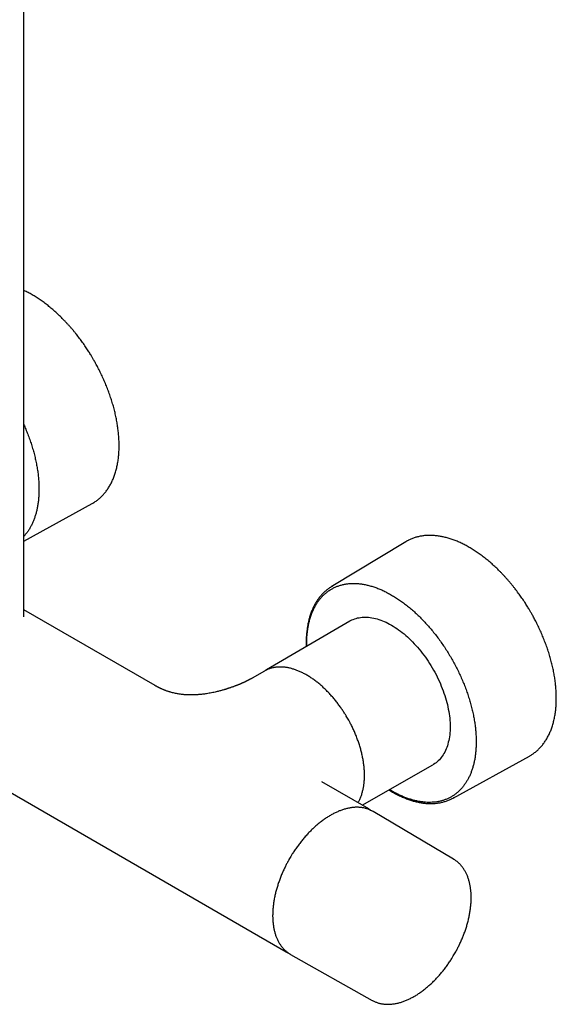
# Model space of a CAD drawing. Header units: millimetres. Extents: x 8 to 1881, y 12 to 2713.
# Tile 2 of 22: x 1666 to 1796, y 251 to 490. Entities that reach past the tile are written whole.
import ezdxf

# ---------------------------------------------------------------- set-up
doc = ezdxf.new("R2010")
doc.units = ezdxf.units.MM

msp = doc.modelspace()

# ---------------------------------------------------------------- linework, layer by layer
at = {"color": 7, "linetype": 'Continuous', "lineweight": 30}
for p, q in [((1667.2, 344.79), (1667.2, 721.45)), ((1667.2, 363.14), (1683.75, 372.25)), ((1759.83, 362.97), (1741.76, 352.03)), ((1561.56, 361.28), (1730.84, 263.56)), ((1699.01, 328.12), (1667.2, 346.49)), ((1746.27, 343.75), (1726.07, 331.94)), ((1735.82, 337.64), (1735.81, 338.2)), ((1725.54, 331.63), (1722.57, 329.92)), ((1771.31, 300.84), (1789.82, 311.02)), ((1749.26, 299.12), (1766.39, 308.89)), ((1750.84, 298.2), (1739.45, 304.78)), ((1739.46, 304.77), (1739.45, 304.77)), ((1751.34, 297.88), (1751.25, 297.95)), ((1771.45, 286.02), (1751.89, 297.59)), ((1731.9, 262.96), (1751.69, 251.81)), ((1751.69, 251.81), (1751.69, 251.81))]:
    msp.add_line(p, q, dxfattribs=at)
at = {"color": 7, "linetype": 'Continuous', "lineweight": 30, "flags": 128}
for points in [[(1683.75, 372.25), (1683.89, 372.33), (1684.15, 372.49)], [(1760.21, 363.19), (1760.04, 363.09), (1759.83, 362.97)], [(1746.27, 343.75), (1746.46, 343.85), (1746.78, 344.02), (1747.1, 344.16), (1747.44, 344.29), (1747.79, 344.4), (1748.14, 344.5), (1748.5, 344.57), (1748.87, 344.63), (1749.25, 344.68), (1749.63, 344.7), (1750.02, 344.71), (1750.41, 344.7), (1750.82, 344.67), (1751.22, 344.63), (1751.63, 344.57), (1752.05, 344.49), (1752.47, 344.39), (1752.89, 344.28), (1753.32, 344.15), (1753.75, 344), (1754.18, 343.84), (1754.61, 343.66), (1755.05, 343.46), (1755.49, 343.24), (1755.92, 343.02), (1756.36, 342.77), (1756.8, 342.51), (1757.24, 342.23), (1757.68, 341.94), (1758.11, 341.64), (1758.55, 341.32), (1758.98, 340.98), (1759.41, 340.63), (1759.83, 340.27), (1760.26, 339.89), (1760.68, 339.51), (1761.09, 339.11), (1761.5, 338.69), (1761.91, 338.27), (1762.31, 337.83), (1762.71, 337.39), (1763.1, 336.93), (1763.48, 336.46), (1763.85, 335.98), (1764.22, 335.5), (1764.59, 335), (1764.94, 334.5), (1765.28, 333.99), (1765.62, 333.47), (1765.95, 332.95), (1766.27, 332.42), (1766.58, 331.88), (1766.88, 331.34), (1767.17, 330.79), (1767.45, 330.24), (1767.72, 329.68), (1767.98, 329.13), (1768.23, 328.57), (1768.46, 328), (1768.69, 327.44), (1768.9, 326.87), (1769.1, 326.31), (1769.29, 325.74), (1769.47, 325.18), (1769.63, 324.61), (1769.79, 324.05), (1769.92, 323.49), (1770.05, 322.93), (1770.16, 322.38), (1770.26, 321.83), (1770.35, 321.28), (1770.43, 320.74), (1770.49, 320.2), (1770.53, 319.67), (1770.57, 319.15), (1770.59, 318.63), (1770.59, 318.12), (1770.59, 317.62), (1770.57, 317.12), (1770.53, 316.64), (1770.49, 316.16), (1770.43, 315.7), (1770.35, 315.24), (1770.26, 314.79), (1770.16, 314.36), (1770.05, 313.94), (1769.92, 313.53), (1769.79, 313.13), (1769.63, 312.74), (1769.47, 312.36), (1769.29, 312), (1769.1, 311.66), (1768.9, 311.32), (1768.69, 311), (1768.46, 310.7), (1768.23, 310.41), (1767.98, 310.14), (1767.72, 309.88), (1767.45, 309.63), (1767.17, 309.4), (1766.88, 309.19), (1766.58, 309), (1766.39, 308.89)], [(1725.79, 331.77), (1725.65, 331.7), (1725.54, 331.63)], [(1789.82, 311.02), (1789.96, 311.1), (1790.22, 311.26)], [(1750.84, 298.2), (1751.03, 298.09), (1751.24, 297.95)], [(1751.89, 297.59), (1751.79, 297.65), (1751.62, 297.74)], [(1731.65, 263.1), (1731.72, 263.06), (1731.9, 262.96)]]:
    msp.add_lwpolyline(points, dxfattribs=at)
at = {"color": 7, "linetype": 'Continuous', "lineweight": 30}
for centre, start, end in [((1746.86, 343.6), 118.4982, 123.8384), ((1766.56, 309.48), 296.2334, 301.4258)]:
    msp.add_arc(centre, 9.86, start, end, dxfattribs=at)
for points, knots in [([(1684.12, 407.09), (1684, 407.3), (1683.83, 407.59), (1683.57, 408.02), (1683.34, 408.39), (1683.07, 408.83), (1682.78, 409.29), (1682.46, 409.77), (1682.13, 410.26), (1681.79, 410.76), (1681.44, 411.26), (1681.07, 411.77), (1680.7, 412.27), (1680.31, 412.78), (1679.92, 413.28), (1679.52, 413.78), (1679.11, 414.27), (1678.69, 414.76), (1678.27, 415.24), (1677.84, 415.72), (1677.4, 416.19), (1676.96, 416.65), (1676.52, 417.1), (1676.07, 417.55), (1675.61, 417.98), (1675.15, 418.41), (1674.69, 418.83), (1674.22, 419.24), (1673.75, 419.64), (1673.28, 420.02), (1672.81, 420.4), (1672.33, 420.76), (1671.85, 421.12), (1671.36, 421.46), (1670.88, 421.79), (1670.39, 422.11), (1669.91, 422.42), (1669.42, 422.71), (1668.93, 422.99), (1668.44, 423.26), (1667.95, 423.52), (1667.54, 423.72), (1667.29, 423.84), (1667.2, 423.88)], [0, 0, 0, 0, 0.027365, 0.038705, 0.057503, 0.077067, 0.098084, 0.12004, 0.142729, 0.165983, 0.189686, 0.213749, 0.238108, 0.262712, 0.287522, 0.312506, 0.33764, 0.362902, 0.388275, 0.413747, 0.439304, 0.464937, 0.490638, 0.516399, 0.542213, 0.568076, 0.593983, 0.619929, 0.64591, 0.671924, 0.697968, 0.724039, 0.750135, 0.776253, 0.802393, 0.828552, 0.85473, 0.880925, 0.907135, 0.93336, 0.9596, 0.985853, 1, 1, 1, 1]), ([(1684.17, 372.49), (1684.28, 372.57), (1684.52, 372.71), (1684.86, 372.96), (1685.2, 373.21), (1685.53, 373.49), (1685.85, 373.78), (1686.17, 374.08), (1686.47, 374.4), (1686.76, 374.73), (1687.05, 375.08), (1687.32, 375.45), (1687.58, 375.83), (1687.84, 376.22), (1688.08, 376.63), (1688.31, 377.05), (1688.53, 377.49), (1688.73, 377.94), (1688.93, 378.4), (1689.11, 378.88), (1689.28, 379.37), (1689.44, 379.87), (1689.58, 380.39), (1689.71, 380.91), (1689.83, 381.45), (1689.94, 382), (1690.03, 382.56), (1690.11, 383.13), (1690.17, 383.7), (1690.22, 384.29), (1690.26, 384.89), (1690.28, 385.5), (1690.29, 386.11), (1690.29, 386.74), (1690.28, 387.34), (1690.25, 387.96), (1690.21, 388.56), (1690.16, 389.16), (1690.1, 389.75), (1690.02, 390.34), (1689.94, 390.94), (1689.85, 391.54), (1689.75, 392.14), (1689.63, 392.74), (1689.51, 393.35), (1689.37, 393.96), (1689.23, 394.58), (1689.07, 395.19), (1688.9, 395.81), (1688.73, 396.42), (1688.54, 397.04), (1688.35, 397.66), (1688.14, 398.28), (1687.92, 398.9), (1687.7, 399.51), (1687.47, 400.13), (1687.22, 400.74), (1686.97, 401.35), (1686.71, 401.96), (1686.44, 402.57), (1686.16, 403.17), (1685.88, 403.77), (1685.59, 404.35), (1685.31, 404.92), (1685.03, 405.45), (1684.78, 405.91), (1684.56, 406.32), (1684.35, 406.7), (1684.2, 406.96), (1684.12, 407.09)], [0, 0, 0, 0, 0.0147384, 0.0300137, 0.0453349, 0.0607045, 0.0761245, 0.0915964, 0.1071213, 0.1226997, 0.1383314, 0.1540159, 0.169752, 0.1855383, 0.2013725, 0.2172525, 0.2331755, 0.2491387, 0.2651391, 0.2811738, 0.2972398, 0.3133342, 0.3294543, 0.3455974, 0.3617612, 0.3779435, 0.3941425, 0.4103565, 0.4265841, 0.4428242, 0.459076, 0.4753387, 0.491612, 0.5078957, 0.5241901, 0.5388176, 0.5550881, 0.5697112, 0.5843331, 0.5989526, 0.6135694, 0.6281835, 0.6427947, 0.6574027, 0.6720074, 0.6866085, 0.7012059, 0.715799, 0.7303877, 0.7449712, 0.7595491, 0.7741205, 0.7886844, 0.8032394, 0.817784, 0.8323155, 0.8468309, 0.8613253, 0.8757918, 0.8902197, 0.9045915, 0.9188766, 0.9330161, 0.9468803, 0.9601168, 0.9717915, 0.9804313, 0.9901746, 1, 1, 1, 1]), ([(1667.2, 391.31), (1667.35, 390.97), (1667.68, 390.21), (1668.15, 389.03), (1668.62, 387.78), (1669.04, 386.53), (1669.41, 385.28), (1669.75, 384.04), (1670.04, 382.8), (1670.29, 381.57), (1670.5, 380.36), (1670.66, 379.16), (1670.77, 377.99), (1670.84, 376.83), (1670.85, 376.08), (1670.85, 375.7)], [0, 0, 0, 0, 0.064706, 0.142628, 0.220583, 0.298515, 0.376458, 0.454412, 0.532335, 0.610293, 0.688216, 0.766171, 0.844103, 0.922054, 1, 1, 1, 1]), ([(1670.85, 375.7), (1670.85, 375.35), (1670.84, 374.65), (1670.78, 373.63), (1670.68, 372.64), (1670.54, 371.68), (1670.36, 370.77), (1670.14, 369.89), (1669.89, 369.06), (1669.61, 368.26), (1669.28, 367.49), (1668.92, 366.75), (1668.53, 366.06), (1668.09, 365.4), (1667.65, 364.81), (1667.34, 364.46), (1667.2, 364.3)], [0, 0, 0, 0, 0.0736375, 0.1470685, 0.2204386, 0.293894, 0.3668835, 0.4378994, 0.5088377, 0.5798306, 0.6510099, 0.723012, 0.794856, 0.8666781, 0.9386149, 1, 1, 1, 1]), ([(1790.19, 345.86), (1790.07, 346.07), (1789.89, 346.36), (1789.64, 346.79), (1789.41, 347.16), (1789.14, 347.6), (1788.84, 348.06), (1788.53, 348.54), (1788.2, 349.03), (1787.86, 349.53), (1787.5, 350.03), (1787.14, 350.54), (1786.76, 351.04), (1786.38, 351.55), (1785.98, 352.05), (1785.58, 352.55), (1785.17, 353.04), (1784.76, 353.53), (1784.33, 354.01), (1783.91, 354.49), (1783.47, 354.96), (1783.03, 355.42), (1782.58, 355.87), (1782.13, 356.32), (1781.68, 356.75), (1781.22, 357.18), (1780.76, 357.6), (1780.29, 358.01), (1779.82, 358.4), (1779.35, 358.79), (1778.87, 359.17), (1778.39, 359.53), (1777.91, 359.89), (1777.43, 360.23), (1776.95, 360.56), (1776.46, 360.88), (1775.97, 361.19), (1775.48, 361.48), (1775, 361.76), (1774.51, 362.03), (1774.02, 362.29), (1773.53, 362.53), (1773.04, 362.76), (1772.55, 362.98), (1772.07, 363.18), (1771.58, 363.37), (1771.09, 363.54), (1770.61, 363.7), (1770.13, 363.85), (1769.65, 363.98), (1769.18, 364.1), (1768.7, 364.2), (1768.23, 364.29), (1767.76, 364.37), (1767.3, 364.43), (1766.84, 364.47), (1766.38, 364.51), (1765.93, 364.52), (1765.48, 364.52), (1765.04, 364.51), (1764.6, 364.48), (1764.16, 364.43), (1763.74, 364.37), (1763.31, 364.3), (1762.9, 364.21), (1762.48, 364.11), (1762.08, 363.99), (1761.68, 363.85), (1761.29, 363.7), (1760.9, 363.53), (1760.55, 363.36), (1760.33, 363.25), (1760.23, 363.19)], [0, 0, 0, 0, 0.015422, 0.021813, 0.032408, 0.043433, 0.055278, 0.067652, 0.080439, 0.093545, 0.106903, 0.120465, 0.134193, 0.148059, 0.162042, 0.176122, 0.190287, 0.204524, 0.218824, 0.233179, 0.247583, 0.262029, 0.276514, 0.291032, 0.30558, 0.320156, 0.334757, 0.349379, 0.364022, 0.378683, 0.393361, 0.408054, 0.422761, 0.437481, 0.452212, 0.466955, 0.481708, 0.496471, 0.511243, 0.526023, 0.540811, 0.555606, 0.570409, 0.585218, 0.600034, 0.614856, 0.629683, 0.644516, 0.659355, 0.674199, 0.689049, 0.703903, 0.718763, 0.733628, 0.748499, 0.763375, 0.778258, 0.793146, 0.808042, 0.822946, 0.837858, 0.85278, 0.867714, 0.88266, 0.897621, 0.9126, 0.927597, 0.942617, 0.957663, 0.972736, 0.987841, 1, 1, 1, 1]), ([(1741.36, 351.78), (1741.3, 351.74), (1741.13, 351.63), (1740.85, 351.42), (1740.52, 351.16), (1740.2, 350.88), (1739.88, 350.58), (1739.58, 350.27), (1739.28, 349.95), (1738.99, 349.61), (1738.72, 349.25), (1738.45, 348.88), (1738.19, 348.5), (1737.95, 348.1), (1737.72, 347.68), (1737.5, 347.26), (1737.29, 346.81), (1737.09, 346.36), (1736.9, 345.89), (1736.73, 345.41), (1736.57, 344.91), (1736.42, 344.41), (1736.28, 343.89), (1736.16, 343.36), (1736.05, 342.82), (1735.96, 342.27), (1735.88, 341.71), (1735.81, 341.13), (1735.75, 340.55), (1735.71, 339.96), (1735.68, 339.36), (1735.67, 338.75), (1735.67, 338.16), (1735.67, 337.76), (1735.68, 337.57), (1735.68, 337.56)], [0, 0, 0, 0, 0.014101, 0.044713, 0.075422, 0.106231, 0.137144, 0.168164, 0.199293, 0.23053, 0.261875, 0.293327, 0.324882, 0.356536, 0.388286, 0.420126, 0.452051, 0.484053, 0.516128, 0.54827, 0.580471, 0.612726, 0.645031, 0.67738, 0.709767, 0.742191, 0.774645, 0.807129, 0.839638, 0.872172, 0.904728, 0.937306, 0.969906, 0.999188, 1, 1, 1, 1]), ([(1738.32, 348.13), (1738.48, 348.36), (1738.8, 348.83), (1739.33, 349.47), (1739.89, 350.06), (1740.49, 350.59), (1741.12, 351.08), (1741.79, 351.5), (1742.49, 351.87), (1743.22, 352.19), (1743.98, 352.44), (1744.77, 352.64), (1745.58, 352.78), (1746.42, 352.86), (1747.28, 352.88), (1748.16, 352.85), (1749.06, 352.75), (1749.97, 352.6), (1750.9, 352.38), (1751.84, 352.11), (1752.79, 351.78), (1753.75, 351.4), (1754.72, 350.96), (1755.68, 350.46), (1756.65, 349.91), (1757.62, 349.31), (1758.59, 348.66), (1759.55, 347.96), (1760.51, 347.21), (1761.45, 346.41), (1762.38, 345.57), (1763.3, 344.68), (1764.21, 343.76), (1765.1, 342.79), (1765.97, 341.79), (1766.81, 340.76), (1767.64, 339.69), (1768.43, 338.59), (1769.21, 337.47), (1769.95, 336.32), (1770.66, 335.15), (1771.34, 333.96), (1771.99, 332.75), (1772.6, 331.53), (1773.18, 330.29), (1773.72, 329.05), (1774.22, 327.8), (1774.68, 326.55), (1775.1, 325.3), (1775.48, 324.05), (1775.82, 322.81), (1776.11, 321.57), (1776.36, 320.34), (1776.56, 319.13), (1776.72, 317.93), (1776.84, 316.75), (1776.91, 315.6), (1776.92, 314.84), (1776.92, 314.47)], [0, 0, 0, 0, 0.017855, 0.035714, 0.053567, 0.071427, 0.089282, 0.10714, 0.125, 0.142853, 0.160714, 0.178567, 0.196427, 0.214282, 0.23214, 0.25, 0.267853, 0.285714, 0.303567, 0.321427, 0.339282, 0.35714, 0.375, 0.392853, 0.410714, 0.428567, 0.446427, 0.464282, 0.48214, 0.5, 0.517853, 0.535714, 0.553567, 0.571427, 0.589282, 0.60714, 0.625, 0.642853, 0.660714, 0.678567, 0.696427, 0.714282, 0.73214, 0.75, 0.767853, 0.785714, 0.803567, 0.821427, 0.839282, 0.85714, 0.875, 0.892853, 0.910714, 0.928567, 0.946427, 0.964282, 0.982142, 1, 1, 1, 1]), ([(1735.81, 338.2), (1735.81, 338.59), (1735.82, 339.38), (1735.9, 340.51), (1736.03, 341.62), (1736.21, 342.69), (1736.44, 343.71), (1736.72, 344.7), (1737.05, 345.64), (1737.42, 346.52), (1737.84, 347.36), (1738.16, 347.87), (1738.32, 348.13)], [0, 0, 0, 0, 0.0996144, 0.1991789, 0.2992354, 0.399574, 0.5, 0.6003898, 0.7007404, 0.8008091, 0.9003676, 1, 1, 1, 1]), ([(1790.23, 311.26), (1790.35, 311.34), (1790.58, 311.48), (1790.93, 311.72), (1791.27, 311.98), (1791.6, 312.26), (1791.92, 312.55), (1792.23, 312.85), (1792.54, 313.17), (1792.83, 313.5), (1793.11, 313.85), (1793.39, 314.22), (1793.65, 314.6), (1793.9, 314.99), (1794.14, 315.4), (1794.37, 315.82), (1794.59, 316.26), (1794.8, 316.71), (1794.99, 317.17), (1795.18, 317.65), (1795.35, 318.14), (1795.5, 318.64), (1795.65, 319.16), (1795.78, 319.68), (1795.9, 320.22), (1796, 320.77), (1796.09, 321.33), (1796.17, 321.89), (1796.24, 322.47), (1796.29, 323.06), (1796.33, 323.66), (1796.35, 324.27), (1796.36, 324.88), (1796.36, 325.5), (1796.34, 326.11), (1796.31, 326.73), (1796.27, 327.33), (1796.22, 327.93), (1796.16, 328.52), (1796.09, 329.11), (1796.01, 329.71), (1795.92, 330.31), (1795.81, 330.91), (1795.7, 331.51), (1795.57, 332.12), (1795.44, 332.73), (1795.29, 333.35), (1795.14, 333.96), (1794.97, 334.58), (1794.79, 335.19), (1794.61, 335.81), (1794.41, 336.43), (1794.21, 337.05), (1793.99, 337.66), (1793.77, 338.28), (1793.53, 338.9), (1793.29, 339.51), (1793.04, 340.12), (1792.78, 340.73), (1792.51, 341.34), (1792.23, 341.94), (1791.95, 342.54), (1791.66, 343.12), (1791.37, 343.69), (1791.09, 344.22), (1790.85, 344.68), (1790.63, 345.09), (1790.41, 345.47), (1790.26, 345.73), (1790.19, 345.86)], [0, 0, 0, 0, 0.0147384, 0.0300137, 0.0453349, 0.0607045, 0.0761245, 0.0915964, 0.1071213, 0.1226997, 0.1383314, 0.1540159, 0.169752, 0.1855383, 0.2013725, 0.2172525, 0.2331755, 0.2491387, 0.2651391, 0.2811738, 0.2972398, 0.3133342, 0.3294543, 0.3455974, 0.3617612, 0.3779435, 0.3941425, 0.4103565, 0.4265841, 0.4428242, 0.459076, 0.4753387, 0.491612, 0.5078957, 0.5241901, 0.5388176, 0.5550881, 0.5697112, 0.5843331, 0.5989526, 0.6135694, 0.6281835, 0.6427947, 0.6574027, 0.6720074, 0.6866085, 0.7012059, 0.715799, 0.7303877, 0.7449712, 0.7595491, 0.7741205, 0.7886844, 0.8032394, 0.817784, 0.8323155, 0.8468309, 0.8613253, 0.8757918, 0.8902197, 0.9045915, 0.9188766, 0.9330161, 0.9468803, 0.9601168, 0.9717915, 0.9804313, 0.9901746, 1, 1, 1, 1]), ([(1726.07, 331.94), (1726.03, 331.92), (1725.94, 331.86), (1725.83, 331.8), (1725.77, 331.75), (1725.75, 331.74)], [0, 0, 0, 0, 0.369674, 0.829451, 1, 1, 1, 1]), ([(1745.72, 320.19), (1745.62, 320.37), (1745.47, 320.62), (1745.25, 320.98), (1745.07, 321.28), (1744.84, 321.64), (1744.59, 322.01), (1744.33, 322.4), (1744.06, 322.8), (1743.77, 323.2), (1743.47, 323.6), (1743.17, 324), (1742.85, 324.4), (1742.53, 324.8), (1742.19, 325.19), (1741.86, 325.58), (1741.51, 325.97), (1741.16, 326.34), (1740.8, 326.71), (1740.44, 327.07), (1740.08, 327.43), (1739.7, 327.77), (1739.33, 328.11), (1738.95, 328.43), (1738.57, 328.75), (1738.18, 329.05), (1737.8, 329.35), (1737.41, 329.63), (1737.01, 329.9), (1736.62, 330.16), (1736.23, 330.41), (1735.83, 330.65), (1735.43, 330.87), (1735.04, 331.08), (1734.64, 331.28), (1734.24, 331.47), (1733.84, 331.64), (1733.45, 331.8), (1733.05, 331.94), (1732.66, 332.07), (1732.27, 332.19), (1731.88, 332.3), (1731.49, 332.38), (1731.11, 332.46), (1730.73, 332.52), (1730.35, 332.57), (1729.97, 332.6), (1729.6, 332.61), (1729.23, 332.62), (1728.87, 332.6), (1728.51, 332.58), (1728.16, 332.53), (1727.81, 332.47), (1727.47, 332.4), (1727.13, 332.31), (1726.8, 332.21), (1726.48, 332.09), (1726.16, 331.96), (1725.94, 331.85), (1725.82, 331.79), (1725.81, 331.78)], [0, 0, 0, 0, 0.019976, 0.027928, 0.041148, 0.054857, 0.069553, 0.084884, 0.100711, 0.11692, 0.133433, 0.150189, 0.167144, 0.184263, 0.20152, 0.218893, 0.236366, 0.253924, 0.271555, 0.289251, 0.307003, 0.324805, 0.342651, 0.360536, 0.378455, 0.396406, 0.414385, 0.43239, 0.450418, 0.468466, 0.486534, 0.50462, 0.522722, 0.54084, 0.558971, 0.577115, 0.595271, 0.613438, 0.631615, 0.649802, 0.667997, 0.6862, 0.704411, 0.722629, 0.740853, 0.759084, 0.777321, 0.795565, 0.813816, 0.832076, 0.850346, 0.86863, 0.886929, 0.905248, 0.923592, 0.941967, 0.960379, 0.978835, 0.997343, 1, 1, 1, 1]), ([(1722.57, 329.92), (1722.51, 329.88), (1722.39, 329.82), (1722.23, 329.73), (1722.1, 329.66), (1721.99, 329.6), (1721.9, 329.55), (1721.81, 329.5), (1721.7, 329.45), (1721.59, 329.39), (1721.49, 329.34), (1721.4, 329.29), (1721.3, 329.24), (1721.19, 329.19), (1721.06, 329.12), (1720.91, 329.05), (1720.77, 328.98), (1720.64, 328.92), (1720.51, 328.86), (1720.39, 328.81), (1720.25, 328.74), (1720.09, 328.68), (1719.92, 328.6), (1719.75, 328.53), (1719.56, 328.45), (1719.36, 328.36), (1719.15, 328.28), (1718.95, 328.2), (1718.78, 328.13), (1718.62, 328.07), (1718.45, 328.01), (1718.25, 327.93), (1718.02, 327.84), (1717.74, 327.74), (1717.44, 327.64), (1717.15, 327.54), (1716.87, 327.45), (1716.63, 327.37), (1716.42, 327.3), (1716.23, 327.24), (1716.09, 327.2), (1715.95, 327.16), (1715.82, 327.12), (1715.6, 327.06), (1715.31, 326.97), (1714.92, 326.86), (1714.52, 326.76), (1714.07, 326.65), (1713.57, 326.53), (1713, 326.41), (1712.41, 326.29), (1711.82, 326.19), (1711.26, 326.1), (1710.76, 326.03), (1710.31, 325.98), (1709.92, 325.94), (1709.56, 325.91), (1709.18, 325.88), (1708.74, 325.85), (1708.3, 325.84), (1707.84, 325.83), (1707.38, 325.83), (1706.93, 325.85), (1706.5, 325.87), (1706.11, 325.9), (1705.76, 325.93), (1705.4, 325.97), (1705.02, 326.02), (1704.63, 326.08), (1704.19, 326.16), (1703.73, 326.26), (1703.26, 326.37), (1702.88, 326.47), (1702.56, 326.57), (1702.3, 326.65), (1702.01, 326.74), (1701.74, 326.84), (1701.47, 326.94), (1701.23, 327.04), (1700.98, 327.14), (1700.75, 327.24), (1700.52, 327.34), (1700.32, 327.44), (1700.16, 327.51), (1700.03, 327.58), (1699.92, 327.63), (1699.81, 327.69), (1699.67, 327.76), (1699.5, 327.85), (1699.32, 327.95), (1699.15, 328.04), (1699.04, 328.1), (1699.01, 328.13)], [0, 0, 0, 0, 0.012778, 0.023304, 0.031594, 0.038396, 0.044111, 0.049529, 0.055842, 0.063223, 0.069765, 0.074882, 0.079469, 0.086022, 0.094144, 0.10279, 0.110669, 0.117773, 0.124319, 0.130926, 0.137634, 0.146193, 0.154658, 0.163188, 0.172381, 0.182298, 0.192743, 0.202108, 0.210042, 0.216838, 0.224027, 0.232806, 0.243179, 0.255151, 0.268726, 0.281371, 0.293047, 0.303336, 0.312235, 0.319742, 0.325759, 0.330536, 0.335801, 0.342171, 0.355787, 0.371227, 0.387506, 0.402073, 0.422254, 0.44408, 0.465509, 0.487146, 0.508229, 0.525186, 0.541222, 0.555354, 0.566322, 0.579454, 0.595172, 0.611894, 0.626578, 0.64304, 0.660209, 0.675414, 0.688937, 0.70193, 0.71471, 0.72855, 0.743621, 0.758407, 0.779103, 0.798213, 0.816955, 0.828303, 0.839889, 0.851894, 0.865647, 0.876882, 0.888315, 0.899695, 0.911024, 0.922278, 0.932556, 0.941363, 0.947118, 0.951966, 0.957286, 0.965115, 0.973073, 0.982659, 0.993919, 1, 1, 1, 1]), ([(1748.23, 299.71), (1748.26, 299.75), (1748.35, 299.9), (1748.5, 300.17), (1748.68, 300.53), (1748.84, 300.91), (1749, 301.3), (1749.14, 301.71), (1749.27, 302.11), (1749.38, 302.52), (1749.48, 302.93), (1749.56, 303.35), (1749.63, 303.76), (1749.69, 304.18), (1749.74, 304.61), (1749.78, 305.05), (1749.81, 305.49), (1749.82, 305.94), (1749.83, 306.39), (1749.82, 306.85), (1749.8, 307.32), (1749.77, 307.79), (1749.74, 308.27), (1749.68, 308.75), (1749.62, 309.23), (1749.55, 309.72), (1749.47, 310.21), (1749.37, 310.71), (1749.27, 311.21), (1749.16, 311.71), (1749.03, 312.21), (1748.9, 312.71), (1748.75, 313.21), (1748.6, 313.72), (1748.43, 314.22), (1748.26, 314.72), (1748.07, 315.23), (1747.88, 315.73), (1747.68, 316.23), (1747.47, 316.72), (1747.25, 317.21), (1747.03, 317.7), (1746.8, 318.17), (1746.57, 318.63), (1746.36, 319.03), (1746.17, 319.38), (1745.97, 319.76), (1745.82, 320.03), (1745.72, 320.19)], [0, 0, 0, 0, 0.0083818, 0.0325694, 0.0568661, 0.0812639, 0.1057542, 0.1303281, 0.1549769, 0.1771536, 0.2018528, 0.2240525, 0.246261, 0.2684745, 0.2906909, 0.3129086, 0.3351262, 0.3573422, 0.3795552, 0.4017645, 0.4239693, 0.4461689, 0.4683627, 0.4905501, 0.5127308, 0.534904, 0.5570694, 0.5792263, 0.601374, 0.6235118, 0.6456385, 0.667753, 0.6898535, 0.7119378, 0.734003, 0.756045, 0.7780578, 0.8000332, 0.8219583, 0.8438127, 0.8655621, 0.8871441, 0.9084308, 0.9291157, 0.9482284, 0.9633824, 0.9770308, 1, 1, 1, 1]), ([(1776.92, 314.47), (1776.92, 314.12), (1776.91, 313.42), (1776.84, 312.4), (1776.74, 311.41), (1776.6, 310.45), (1776.42, 309.53), (1776.21, 308.66), (1775.96, 307.83), (1775.67, 307.02), (1775.35, 306.26), (1774.99, 305.52), (1774.59, 304.82), (1774.16, 304.17), (1773.7, 303.55), (1773.2, 302.98), (1772.67, 302.46), (1772.12, 301.99), (1771.54, 301.55), (1770.93, 301.17), (1770.28, 300.82), (1769.6, 300.52), (1768.89, 300.27), (1768.16, 300.07), (1767.4, 299.93), (1766.62, 299.83), (1765.83, 299.79), (1765.02, 299.8), (1764.19, 299.86), (1763.35, 299.97), (1762.5, 300.13), (1761.63, 300.34), (1760.75, 300.6), (1759.87, 300.91), (1759, 301.27), (1758.12, 301.66), (1757.24, 302.11), (1756.49, 302.51), (1756.04, 302.79), (1755.88, 302.89)], [0, 0, 0, 0, 0.027953, 0.055827, 0.083678, 0.111561, 0.139268, 0.166225, 0.193153, 0.220102, 0.247122, 0.274453, 0.301725, 0.328989, 0.356296, 0.383705, 0.410596, 0.437447, 0.46431, 0.491233, 0.518977, 0.54666, 0.574334, 0.602056, 0.630019, 0.657629, 0.68522, 0.712652, 0.740087, 0.767688, 0.795226, 0.822758, 0.850335, 0.877833, 0.904662, 0.931461, 0.958279, 0.985165, 1, 1, 1, 1]), ([(1755.74, 302.81), (1755.78, 302.79), (1755.99, 302.66), (1756.36, 302.44), (1756.84, 302.16), (1757.33, 301.9), (1757.81, 301.65), (1758.3, 301.41), (1758.78, 301.19), (1759.27, 300.98), (1759.75, 300.78), (1760.23, 300.6), (1760.71, 300.43), (1761.19, 300.27), (1761.67, 300.13), (1762.14, 300), (1762.62, 299.89), (1763.08, 299.79), (1763.55, 299.71), (1764.01, 299.64), (1764.47, 299.58), (1764.93, 299.54), (1765.38, 299.52), (1765.83, 299.51), (1766.27, 299.51), (1766.71, 299.53), (1767.15, 299.57), (1767.57, 299.62), (1768, 299.68), (1768.42, 299.76), (1768.83, 299.86), (1769.23, 299.97), (1769.63, 300.1), (1770.03, 300.24), (1770.41, 300.4), (1770.71, 300.52), (1770.87, 300.61), (1770.9, 300.63)], [0, 0, 0, 0, 0.00815, 0.037692, 0.067252, 0.096828, 0.12642, 0.156028, 0.185649, 0.215284, 0.244931, 0.274591, 0.304262, 0.333945, 0.363639, 0.393343, 0.423059, 0.452784, 0.482521, 0.512268, 0.542026, 0.571796, 0.601578, 0.631373, 0.661183, 0.691009, 0.720854, 0.750719, 0.780609, 0.810526, 0.840474, 0.87046, 0.900487, 0.930561, 0.960689, 0.990877, 1, 1, 1, 1]), ([(1751.61, 297.75), (1751.58, 297.76), (1751.45, 297.83), (1751.22, 297.94), (1750.89, 298.08), (1750.56, 298.2), (1750.22, 298.31), (1749.87, 298.4), (1749.51, 298.48), (1749.14, 298.53), (1748.76, 298.58), (1748.38, 298.6), (1747.99, 298.61), (1747.59, 298.6), (1747.19, 298.58), (1746.78, 298.53), (1746.36, 298.47), (1745.94, 298.39), (1745.53, 298.3), (1745.11, 298.19), (1744.71, 298.07), (1744.3, 297.93), (1743.91, 297.79), (1743.52, 297.63), (1743.12, 297.46), (1742.73, 297.27), (1742.33, 297.08), (1741.94, 296.86), (1741.54, 296.64), (1741.14, 296.4), (1740.75, 296.16), (1740.35, 295.9), (1739.96, 295.62), (1739.57, 295.34), (1739.18, 295.04), (1738.79, 294.74), (1738.41, 294.42), (1738.03, 294.09), (1737.65, 293.75), (1737.27, 293.4), (1736.9, 293.04), (1736.54, 292.68), (1736.17, 292.3), (1735.81, 291.91), (1735.46, 291.52), (1735.11, 291.11), (1734.77, 290.7), (1734.43, 290.29), (1734.1, 289.86), (1733.78, 289.43), (1733.46, 289), (1733.15, 288.56), (1732.85, 288.13), (1732.58, 287.7), (1732.33, 287.32), (1732.12, 286.98), (1731.9, 286.61), (1731.74, 286.35), (1731.65, 286.19)], [0, 0, 0, 0, 0.004718, 0.02338, 0.042123, 0.060955, 0.079881, 0.098906, 0.118032, 0.137262, 0.156596, 0.176031, 0.195566, 0.215194, 0.23491, 0.254709, 0.274583, 0.294524, 0.314526, 0.332522, 0.352565, 0.370579, 0.388601, 0.406626, 0.424654, 0.442683, 0.460712, 0.478739, 0.496765, 0.514787, 0.532805, 0.550819, 0.568829, 0.586833, 0.604832, 0.622825, 0.640811, 0.65879, 0.676762, 0.694726, 0.712681, 0.730626, 0.74856, 0.76648, 0.784385, 0.802271, 0.820134, 0.837966, 0.855756, 0.87349, 0.891137, 0.908648, 0.925917, 0.942693, 0.958173, 0.970416, 0.981506, 1, 1, 1, 1]), ([(1731.65, 286.19), (1731.55, 286.01), (1731.41, 285.76), (1731.2, 285.39), (1731.03, 285.08), (1730.84, 284.7), (1730.64, 284.3), (1730.43, 283.88), (1730.23, 283.45), (1730.02, 283), (1729.82, 282.54), (1729.63, 282.07), (1729.44, 281.6), (1729.26, 281.12), (1729.08, 280.63), (1728.91, 280.15), (1728.76, 279.66), (1728.6, 279.16), (1728.46, 278.67), (1728.33, 278.18), (1728.21, 277.68), (1728.1, 277.19), (1727.99, 276.7), (1727.9, 276.21), (1727.82, 275.72), (1727.75, 275.23), (1727.69, 274.75), (1727.64, 274.27), (1727.6, 273.79), (1727.57, 273.32), (1727.55, 272.86), (1727.54, 272.4), (1727.55, 271.94), (1727.56, 271.49), (1727.59, 271.05), (1727.63, 270.61), (1727.68, 270.18), (1727.74, 269.76), (1727.81, 269.34), (1727.89, 268.94), (1727.99, 268.54), (1728.09, 268.15), (1728.21, 267.77), (1728.33, 267.4), (1728.47, 267.04), (1728.62, 266.69), (1728.78, 266.35), (1728.95, 266.02), (1729.14, 265.7), (1729.33, 265.39), (1729.53, 265.1), (1729.75, 264.81), (1729.97, 264.54), (1730.21, 264.28), (1730.45, 264.03), (1730.71, 263.8), (1730.97, 263.58), (1731.25, 263.37), (1731.47, 263.21), (1731.6, 263.13), (1731.64, 263.11)], [0, 0, 0, 0, 0.019896, 0.027816, 0.040984, 0.054638, 0.069274, 0.084544, 0.100308, 0.116453, 0.132899, 0.149588, 0.166475, 0.183526, 0.200714, 0.218018, 0.23542, 0.252908, 0.270469, 0.288094, 0.305775, 0.323506, 0.34128, 0.359093, 0.376941, 0.39482, 0.412728, 0.43066, 0.448616, 0.466592, 0.484588, 0.502601, 0.520631, 0.538676, 0.556735, 0.574806, 0.59289, 0.610984, 0.629088, 0.647202, 0.665325, 0.683455, 0.701593, 0.719738, 0.737889, 0.756047, 0.774211, 0.792382, 0.81056, 0.828747, 0.846944, 0.865154, 0.88338, 0.901626, 0.919897, 0.938198, 0.956537, 0.974919, 0.993354, 1, 1, 1, 1]), ([(1771.67, 263.08), (1771.77, 263.26), (1771.91, 263.5), (1772.12, 263.87), (1772.28, 264.18), (1772.48, 264.56), (1772.68, 264.95), (1772.88, 265.37), (1773.08, 265.8), (1773.29, 266.25), (1773.48, 266.7), (1773.68, 267.17), (1773.86, 267.64), (1774.04, 268.12), (1774.22, 268.6), (1774.38, 269.08), (1774.54, 269.57), (1774.69, 270.06), (1774.83, 270.55), (1774.96, 271.04), (1775.08, 271.54), (1775.19, 272.03), (1775.29, 272.52), (1775.38, 273), (1775.45, 273.49), (1775.52, 273.97), (1775.58, 274.46), (1775.63, 274.93), (1775.67, 275.41), (1775.69, 275.88), (1775.7, 276.34), (1775.71, 276.8), (1775.7, 277.25), (1775.68, 277.7), (1775.65, 278.14), (1775.61, 278.58), (1775.55, 279.01), (1775.49, 279.43), (1775.41, 279.84), (1775.32, 280.25), (1775.22, 280.64), (1775.11, 281.03), (1774.99, 281.41), (1774.86, 281.78), (1774.71, 282.14), (1774.56, 282.49), (1774.39, 282.82), (1774.21, 283.15), (1774.02, 283.47), (1773.82, 283.77), (1773.61, 284.07), (1773.39, 284.35), (1773.16, 284.62), (1772.92, 284.87), (1772.66, 285.12), (1772.4, 285.35), (1772.13, 285.57), (1771.85, 285.77), (1771.62, 285.92), (1771.48, 286), (1771.45, 286.02)], [0, 0, 0, 0, 0.0198381, 0.0277655, 0.040941, 0.0546077, 0.0692607, 0.0845497, 0.1003341, 0.1165013, 0.1329716, 0.1496858, 0.1665993, 0.1836779, 0.2008948, 0.218229, 0.2356634, 0.2531842, 0.2707801, 0.2884418, 0.3061612, 0.3239319, 0.3417483, 0.3596055, 0.3774995, 0.3954267, 0.413384, 0.4313687, 0.4493784, 0.467411, 0.4854646, 0.5035372, 0.5216274, 0.5397335, 0.5578539, 0.5759866, 0.59413, 0.6122823, 0.6304419, 0.6486068, 0.6667753, 0.6849452, 0.7031147, 0.7212818, 0.7394447, 0.7576016, 0.7757512, 0.7938927, 0.8120256, 0.8301504, 0.8482686, 0.8663825, 0.8844956, 0.9026128, 0.9207403, 0.9388853, 0.9570563, 0.975263, 0.9935156, 1, 1, 1, 1]), ([(1730.84, 263.56), (1730.88, 263.54), (1730.97, 263.49), (1731.11, 263.42), (1731.24, 263.35), (1731.33, 263.31), (1731.36, 263.3)], [0, 0, 0, 0, 0.20547, 0.47477, 0.80875, 1, 1, 1, 1]), ([(1751.69, 251.81), (1751.71, 251.8), (1751.83, 251.73), (1752.07, 251.61), (1752.39, 251.46), (1752.72, 251.33), (1753.06, 251.21), (1753.4, 251.11), (1753.76, 251.03), (1754.13, 250.96), (1754.5, 250.91), (1754.88, 250.87), (1755.27, 250.85), (1755.67, 250.85), (1756.07, 250.86), (1756.48, 250.9), (1756.9, 250.95), (1757.32, 251.02), (1757.74, 251.1), (1758.16, 251.2), (1758.58, 251.32), (1758.98, 251.45), (1759.39, 251.59), (1759.79, 251.74), (1760.18, 251.91), (1760.58, 252.09), (1760.98, 252.28), (1761.37, 252.49), (1761.77, 252.71), (1762.17, 252.94), (1762.56, 253.18), (1762.96, 253.43), (1763.35, 253.7), (1763.74, 253.98), (1764.13, 254.27), (1764.52, 254.57), (1764.9, 254.89), (1765.28, 255.21), (1765.66, 255.55), (1766.04, 255.89), (1766.41, 256.24), (1766.77, 256.61), (1767.14, 256.98), (1767.49, 257.36), (1767.85, 257.75), (1768.2, 258.15), (1768.54, 258.56), (1768.88, 258.97), (1769.21, 259.39), (1769.53, 259.82), (1769.85, 260.25), (1770.15, 260.68), (1770.45, 261.12), (1770.73, 261.54), (1770.98, 261.92), (1771.19, 262.26), (1771.42, 262.64), (1771.57, 262.91), (1771.67, 263.08)], [0, 0, 0, 0, 0.004029, 0.022398, 0.040842, 0.059373, 0.077998, 0.096728, 0.115569, 0.134526, 0.153604, 0.172803, 0.192123, 0.211562, 0.231114, 0.250774, 0.270535, 0.290387, 0.310323, 0.330333, 0.348341, 0.368413, 0.38645, 0.404498, 0.422553, 0.440612, 0.458672, 0.476733, 0.494791, 0.512846, 0.530897, 0.548942, 0.566981, 0.585013, 0.603037, 0.621054, 0.639062, 0.657061, 0.675051, 0.693031, 0.711, 0.728956, 0.7469, 0.76483, 0.782742, 0.800634, 0.818502, 0.836338, 0.854134, 0.871872, 0.889528, 0.907052, 0.924348, 0.941185, 0.956856, 0.969484, 0.980471, 1, 1, 1, 1])]:
    msp.add_open_spline(points, degree=3, knots=knots, dxfattribs=at)

doc.saveas('drawing.dxf')
